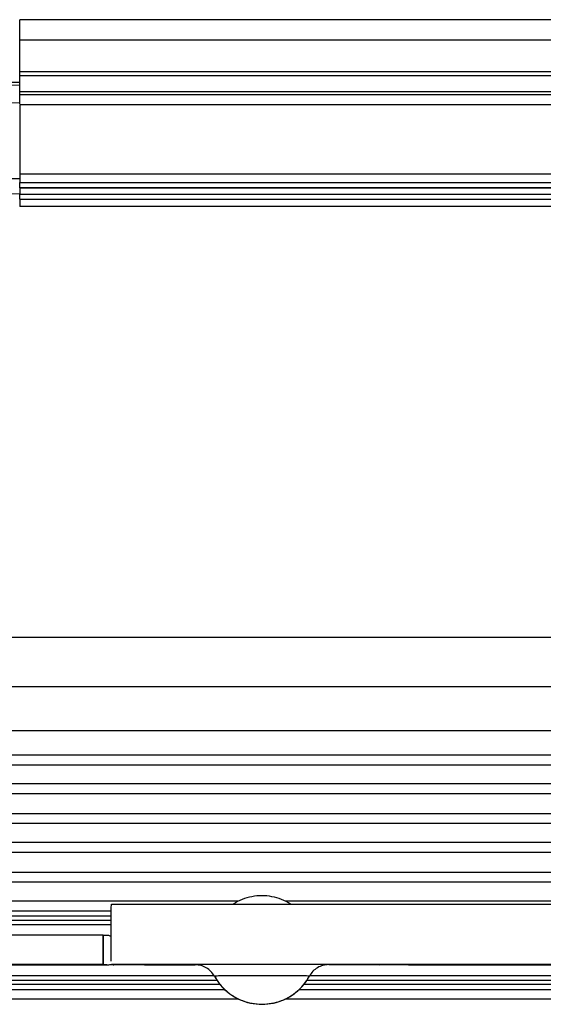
# Model space of a CAD drawing. Header units: millimetres. Extents: x -960 to 506, y 235 to 390.
# Tile 11 of 45: x -777 to -741, y 301 to 369. Entities that reach past the tile are written whole.
import ezdxf

# ---------------------------------------------------------------- set-up
doc = ezdxf.new("R2010")
doc.units = ezdxf.units.MM

# ---------------------------------------------------------------- blocks, each defined once
blk = doc.blocks.new('Gehaeuseblech-oben-S120__20', base_point=(-821.224, 264.818))
at = {"color": 1, "linetype": 'Continuous'}
blk.add_line((-284.226, 326.465), (-816.806, 326.465), dxfattribs=at)
blk = doc.blocks.new('Fuehrung-S120__22', base_point=(-777.144, 355.868))
at = {"color": 7, "linetype": 'Continuous'}
for p, q in [((-777.144, 367.221), (-777.144, 368.623)), ((-551.826, 368.623), (-777.144, 368.623)), ((-777.144, 365.074), (-777.144, 367.221)), ((-777.144, 364.785), (-777.144, 365.074)), ((-777.144, 363.733), (-777.144, 364.785)), ((-777.144, 363.489), (-777.144, 363.733)), ((-777.144, 363.733), (364.856, 363.733)), ((-777.144, 362.888), (-777.144, 363.489)), ((-777.144, 357.143), (-777.144, 356.716)), ((-777.144, 356.369), (-777.144, 356.716)), ((-777.144, 356.369), (-777.144, 355.868)), ((-267.696, 355.868), (-777.144, 355.868))]:
    blk.add_line(p, q, dxfattribs=at)
at = {"color": 1, "linetype": 'Continuous'}
for p, q in [((364.856, 367.221), (-777.144, 367.221)), ((364.856, 365.074), (-777.144, 365.074)), ((364.856, 364.785), (-777.144, 364.785)), ((-777.144, 363.733), (364.856, 363.733)), ((364.856, 363.489), (-777.144, 363.489)), ((-777.144, 357.143), (-267.187, 357.143)), ((-777.144, 356.716), (-267.463, 356.716)), ((-777.144, 356.369), (-267.59, 356.369))]:
    blk.add_line(p, q, dxfattribs=at)
blk = doc.blocks.new('Dekorleiste-S120_1__26', base_point=(-777.144, 357.158))
at = {"color": 7, "linetype": 'Continuous'}
for p, q in [((-777.144, 362.835), (-777.144, 358.1)), ((-777.144, 362.835), (364.856, 362.835)), ((-777.144, 358.1), (-777.144, 357.505)), ((-777.144, 357.158), (-777.144, 357.505))]:
    blk.add_line(p, q, dxfattribs=at)
at = {"color": 1, "linetype": 'Continuous'}
for p, q in [((-777.144, 362.835), (364.856, 362.835)), ((-777.144, 358.1), (-266.041, 358.1)), ((-777.144, 357.505), (-266.853, 357.505)), ((-267.175, 357.158), (-777.144, 357.158))]:
    blk.add_line(p, q, dxfattribs=at)
blk = doc.blocks.new('Seitenteil-rechts__30', base_point=(-877.344, 235.315))
at = {"color": 1, "linetype": 'Continuous'}
for p, q in [((-778.044, 364.365), (-777.144, 364.355)), ((-778.044, 364.174), (-777.144, 364.163)), ((-778.044, 362.963), (-777.144, 362.95)), ((-777.144, 357.767), (-778.044, 357.774)), ((-778.044, 356.743), (-777.144, 356.76))]:
    blk.add_line(p, q, dxfattribs=at)
at = {"color": 7, "linetype": 'Continuous'}
blk.add_line((-778.044, 362.963), (-777.144, 362.95), dxfattribs=at)
blk = doc.blocks.new('Seitenteil-rechts-kpl__1__31', base_point=(-877.344, 235.315))
blk.add_blockref('Seitenteil-rechts__30', (-877.344, 235.315))
blk = doc.blocks.new('Gehaeuse-kpl_-S120__46', base_point=(-877.344, 235.315))
for name, p in [('Seitenteil-rechts-kpl__1__31', (-877.344, 235.315)), ('Fuehrung-S120__22', (-777.144, 355.868)), ('Dekorleiste-S120_1__26', (-777.144, 357.158)), ('Gehaeuseblech-oben-S120__20', (-821.224, 264.818))]:
    blk.add_blockref(name, p)
blk = doc.blocks.new('Haltebuegel__47', base_point=(-902.62, 286.831))
at = {"color": 7, "linetype": 'Continuous'}
for p, q in [((-806.62, 323.126), (-219.201, 323.126)), ((-806.62, 303.079), (-763.697, 303.079)), ((-757.544, 303.079), (-643.697, 303.079))]:
    blk.add_line(p, q, dxfattribs=at)
at = {"color": 1, "linetype": 'Continuous'}
for p, q in [((-806.62, 320.129), (-222.44, 320.129)), ((-223.804, 318.437), (-806.62, 318.437)), ((-806.62, 317.783), (-224.265, 317.783)), ((-225.082, 316.475), (-806.62, 316.475)), ((-806.62, 315.821), (-225.445, 315.821)), ((-226.128, 314.437), (-806.62, 314.437)), ((-806.62, 313.783), (-226.413, 313.783)), ((-226.904, 312.475), (-806.62, 312.475)), ((-806.62, 311.821), (-227.116, 311.821)), ((-226.861, 310.437), (-806.62, 310.437)), ((-806.62, 309.783), (-226.16, 309.783)), ((-762.223, 308.475), (-806.62, 308.475)), ((-642.223, 308.475), (-759.018, 308.475)), ((-806.62, 307.821), (-770.895, 307.821)), ((-806.62, 307.479), (-770.897, 307.479)), ((-806.62, 307.179), (-770.898, 307.179)), ((-806.62, 307.179), (-770.898, 307.179)), ((-806.62, 306.875), (-770.899, 306.875)), ((-763.877, 303.375), (-806.62, 303.375)), ((-643.877, 303.375), (-757.364, 303.375)), ((-763.474, 302.779), (-806.62, 302.779)), ((-806.62, 302.437), (-763.153, 302.437)), ((-758.088, 302.437), (-643.153, 302.437)), ((-643.474, 302.779), (-757.766, 302.779)), ((-762.189, 301.783), (-806.62, 301.783)), ((-642.189, 301.783), (-759.052, 301.783))]:
    blk.add_line(p, q, dxfattribs=at)
blk = doc.blocks.new('Tragblech__53', base_point=(-802.62, 301.405))
at = {"color": 7, "linetype": 'Continuous'}
for p, q in [((-770.898, 307.11), (-770.894, 307.986)), ((-770.894, 307.986), (-770.888, 308.259)), ((-770.888, 308.259), (-225.438, 308.284)), ((-770.899, 306.069), (-770.898, 307.11)), ((-770.896, 304.736), (-770.899, 306.069)), ((-770.893, 304.368), (-770.896, 304.736)), ((-799.62, 304.125), (-771.12, 304.125)), ((-768.62, 304.129), (-765.18, 304.133)), ((-756.061, 304.14), (-752.62, 304.129)), ((-750.12, 304.125), (-651.12, 304.125))]:
    blk.add_line(p, q, dxfattribs=at)
at = {"color": 1, "linetype": 'Continuous'}
for p, q in [((-771.45, 306.158), (-771.45, 304.158)), ((-771.45, 304.158), (-771.45, 306.158)), ((-225.438, 304.184), (-770.888, 304.159))]:
    blk.add_line(p, q, dxfattribs=at)
at = {"color": 7, "linetype": 'Continuous'}
for points, knots in [([(-758.66, 308.278), (-758.861, 308.389), (-759.264, 308.612), (-759.932, 308.796), (-760.62, 308.863), (-761.309, 308.796), (-761.977, 308.612), (-762.38, 308.389), (-762.581, 308.278)], [0, 0, 0, 0, 0.687826, 1.375653, 2.063479, 2.751306, 3.439132, 4.126958, 4.126958, 4.126958, 4.126958]), ([(-771.45, 306.158), (-772.425, 306.158), (-774.339, 306.158), (-777.117, 306.157), (-779.677, 306.156), (-781.299, 306.154), (-782.056, 306.153)], [0, 0, 0, 0, 2.926355, 5.740252, 8.333554, 10.606603, 10.606603, 10.606603, 10.606603]), ([(-771.45, 306.158), (-771.401, 306.158), (-771.31, 306.157), (-771.156, 306.164), (-771.018, 306.129), (-770.93, 306.085), (-770.899, 306.069)], [0, 0, 0, 0, 0.1478542, 0.2709526, 0.4608374, 0.5661517, 0.5661517, 0.5661517, 0.5661517]), ([(-771.45, 304.158), (-772.425, 304.158), (-774.339, 304.158), (-777.117, 304.157), (-779.677, 304.156), (-781.299, 304.154), (-782.056, 304.153)], [0, 0, 0, 0, 2.926355, 5.740252, 8.333554, 10.606603, 10.606603, 10.606603, 10.606603]), ([(-771.45, 304.158), (-771.376, 304.157), (-771.265, 304.155), (-771.118, 304.116), (-771.004, 304.145), (-770.927, 304.155), (-770.888, 304.159)], [0, 0, 0, 0, 0.2224808, 0.3312914, 0.4485718, 0.5658523, 0.5658523, 0.5658523, 0.5658523]), ([(-771.12, 304.125), (-771.082, 304.13), (-771.005, 304.139), (-770.9, 304.17), (-770.81, 304.141), (-770.758, 304.131), (-770.731, 304.126)], [0, 0, 0, 0, 0.1172804, 0.2345609, 0.3148862, 0.3952115, 0.3952115, 0.3952115, 0.3952115]), ([(-768.62, 304.129), (-768.793, 304.129), (-769.126, 304.129), (-769.598, 304.129), (-770.003, 304.129), (-770.332, 304.129), (-770.564, 304.127), (-770.69, 304.126), (-770.731, 304.126)], [0, 0, 0, 0, 0.517638, 1, 1.414213, 1.732051, 1.987292, 2.110882, 2.110882, 2.110882, 2.110882]), ([(-763.865, 303.354), (-763.938, 303.467), (-764.085, 303.691), (-764.408, 303.937), (-764.779, 304.102), (-765.046, 304.123), (-765.18, 304.133)], [0, 0, 0, 0, 0.399781, 0.799562, 1.199344, 1.599125, 1.599125, 1.599125, 1.599125]), ([(-763.865, 303.354), (-763.938, 303.467), (-764.085, 303.691), (-764.408, 303.937), (-764.779, 304.102), (-765.046, 304.123), (-765.18, 304.133)], [0, 0, 0, 0, 0.399781, 0.799562, 1.199344, 1.599125, 1.599125, 1.599125, 1.599125]), ([(-763.865, 303.354), (-763.938, 303.467), (-764.085, 303.691), (-764.408, 303.937), (-764.779, 304.102), (-765.046, 304.123), (-765.18, 304.133)], [0, 0, 0, 0, 0.399781, 0.799562, 1.199344, 1.599125, 1.599125, 1.599125, 1.599125]), ([(-756.061, 304.14), (-756.195, 304.13), (-756.462, 304.109), (-756.833, 303.945), (-757.156, 303.699), (-757.303, 303.474), (-757.376, 303.362)], [0, 0, 0, 0, 0.399781, 0.799563, 1.199344, 1.599125, 1.599125, 1.599125, 1.599125]), ([(-756.061, 304.14), (-756.195, 304.13), (-756.462, 304.109), (-756.833, 303.945), (-757.156, 303.699), (-757.303, 303.474), (-757.376, 303.362)], [0, 0, 0, 0, 0.399781, 0.799563, 1.199344, 1.599125, 1.599125, 1.599125, 1.599125]), ([(-756.061, 304.14), (-756.195, 304.13), (-756.462, 304.109), (-756.833, 303.945), (-757.156, 303.699), (-757.303, 303.474), (-757.376, 303.362)], [0, 0, 0, 0, 0.399781, 0.799563, 1.199344, 1.599125, 1.599125, 1.599125, 1.599125]), ([(-750.62, 304.127), (-750.63, 304.127), (-750.704, 304.128), (-750.897, 304.128), (-751.221, 304.129), (-751.641, 304.129), (-752.115, 304.129), (-752.448, 304.129), (-752.62, 304.129)], [0, 0, 0, 0, 0.027718, 0.221743, 0.580013, 1.000002, 1.482364, 2.000002, 2.000002, 2.000002, 2.000002]), ([(-750.62, 304.127), (-750.588, 304.127), (-750.505, 304.126), (-750.37, 304.125), (-750.236, 304.125), (-750.153, 304.125), (-750.12, 304.125)], [0, 0, 0, 0, 0.0965003, 0.2500062, 0.4035096, 0.5000062, 0.5000062, 0.5000062, 0.5000062]), ([(-763.865, 303.354), (-763.724, 303.131), (-763.441, 302.684), (-762.85, 302.147), (-762.167, 301.74), (-761.412, 301.49), (-760.62, 301.405), (-759.829, 301.49), (-759.074, 301.74), (-758.391, 302.147), (-757.798, 302.686), (-757.517, 303.136), (-757.376, 303.362)], [0, 0, 0, 0, 0.789748, 1.579497, 2.369246, 3.158995, 3.948743, 4.738492, 5.528241, 6.31799, 7.108361, 7.903368, 7.903368, 7.903368, 7.903368]), ([(-763.865, 303.354), (-763.724, 303.131), (-763.441, 302.684), (-762.85, 302.147), (-762.167, 301.74), (-761.412, 301.49), (-760.62, 301.405), (-759.829, 301.49), (-759.074, 301.74), (-758.391, 302.147), (-757.798, 302.686), (-757.517, 303.136), (-757.376, 303.362)], [0, 0, 0, 0, 0.789748, 1.579497, 2.369246, 3.158995, 3.948743, 4.738492, 5.528241, 6.31799, 7.108361, 7.903368, 7.903368, 7.903368, 7.903368]), ([(-763.865, 303.354), (-763.724, 303.131), (-763.441, 302.684), (-762.85, 302.147), (-762.167, 301.74), (-761.412, 301.49), (-760.62, 301.405), (-759.829, 301.49), (-759.074, 301.74), (-758.391, 302.147), (-757.798, 302.686), (-757.517, 303.136), (-757.376, 303.362)], [0, 0, 0, 0, 0.789748, 1.579497, 2.369246, 3.158995, 3.948743, 4.738492, 5.528241, 6.31799, 7.108361, 7.903368, 7.903368, 7.903368, 7.903368])]:
    blk.add_open_spline(points, degree=3, knots=knots, dxfattribs=at)
at = {"color": 1, "linetype": 'Continuous'}
for points, knots in [([(-756.061, 304.14), (-756.116, 304.141), (-756.285, 304.141), (-756.619, 304.145), (-757.137, 304.148), (-757.827, 304.148), (-758.675, 304.149), (-759.623, 304.149), (-760.62, 304.149), (-761.618, 304.149), (-762.566, 304.149), (-763.413, 304.148), (-764.104, 304.148), (-764.622, 304.142), (-764.956, 304.134), (-765.125, 304.133), (-765.18, 304.133)], [0, 0, 0, 0, 0.164449, 0.508845, 1.001947, 1.716762, 2.581291, 3.545022, 4.55963, 5.574237, 6.537968, 7.402497, 8.117313, 8.610446, 8.954885, 9.119335, 9.119335, 9.119335, 9.119335]), ([(-763.865, 303.354), (-763.938, 303.467), (-764.085, 303.691), (-764.408, 303.937), (-764.779, 304.102), (-765.046, 304.123), (-765.18, 304.133)], [0, 0, 0, 0, 0.399781, 0.799562, 1.199344, 1.599125, 1.599125, 1.599125, 1.599125]), ([(-756.061, 304.14), (-756.195, 304.13), (-756.462, 304.109), (-756.833, 303.945), (-757.156, 303.699), (-757.303, 303.474), (-757.376, 303.362)], [0, 0, 0, 0, 0.399781, 0.799563, 1.199344, 1.599125, 1.599125, 1.599125, 1.599125]), ([(-757.376, 303.362), (-757.413, 303.363), (-757.558, 303.366), (-757.875, 303.368), (-758.378, 303.368), (-759.035, 303.369), (-759.8, 303.369), (-760.62, 303.369), (-761.441, 303.369), (-762.206, 303.369), (-762.862, 303.368), (-763.366, 303.368), (-763.683, 303.365), (-763.828, 303.357), (-763.865, 303.354)], [0, 0, 0, 0, 0.110578, 0.434701, 0.950287, 1.62221, 2.404683, 3.244378, 4.084073, 4.866545, 5.538469, 6.054055, 6.378232, 6.488954, 6.488954, 6.488954, 6.488954]), ([(-763.865, 303.354), (-763.746, 303.157), (-763.519, 302.781), (-763.045, 302.339), (-762.549, 301.943), (-761.947, 301.666), (-761.296, 301.481), (-760.842, 301.456), (-760.62, 301.444)], [0, 0, 0, 0, 0.687108, 1.309695, 1.932351, 2.585433, 3.282692, 3.94667, 3.94667, 3.94667, 3.94667]), ([(-760.62, 301.444), (-760.399, 301.456), (-759.945, 301.481), (-759.294, 301.666), (-758.692, 301.943), (-758.195, 302.339), (-757.72, 302.783), (-757.495, 303.162), (-757.376, 303.362)], [0, 0, 0, 0, 0.663978, 1.361237, 2.014319, 2.636975, 3.260206, 3.952638, 3.952638, 3.952638, 3.952638])]:
    blk.add_open_spline(points, degree=3, knots=knots, dxfattribs=at)
blk = doc.blocks.new('Tragblech-geschweisst__56', base_point=(-802.62, 282.586))
blk.add_blockref('Tragblech__53', (-802.62, 301.405))
blk = doc.blocks.new('Haltebuegel-MAN-S120__69', base_point=(-960.383, 261.681))
for name, p in [('Tragblech-geschweisst__56', (-802.62, 282.586)), ('Haltebuegel__47', (-902.62, 286.831))]:
    blk.add_blockref(name, p)
blk = doc.blocks.new('S120_1__70', base_point=(-960.383, 235.315))
for name, p in [('Haltebuegel-MAN-S120__69', (-960.383, 261.681)), ('Gehaeuse-kpl_-S120__46', (-877.344, 235.315))]:
    blk.add_blockref(name, p)
blk = doc.blocks.new('Drfsicht1', base_point=(-227, 359))
blk.add_blockref('S120_1__70', (-960.383, 235.315))

msp = doc.modelspace()

# ---------------------------------------------------------------- block references
msp.add_blockref('Drfsicht1', (-227, 359))

doc.saveas('drawing.dxf')
